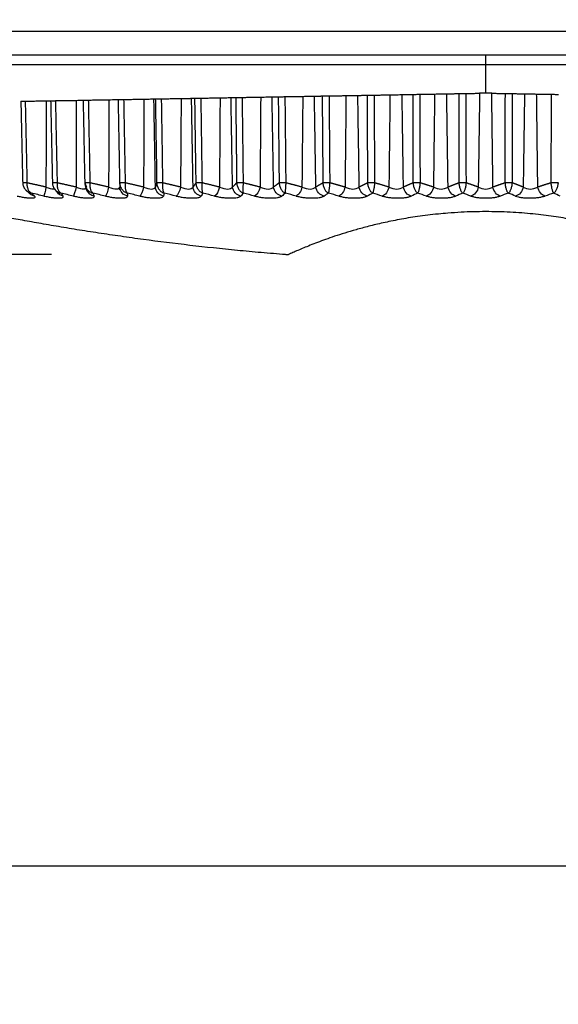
# Model space of a CAD drawing. Header units: millimetres. Extents: x 4 to 205, y 5 to 292.
# Tile 61 of 108: x 93.43 to 99.12, y 160.67 to 171.06. Entities that reach past the tile are written whole.
import ezdxf

# ---------------------------------------------------------------- set-up
doc = ezdxf.new("R2010")
doc.units = ezdxf.units.MM
doc.layers.add('1', color=7, linetype='CONTINUOUS')
doc.styles.add('DEFAULT', font='simplex.shx')
doc.dimstyles.get("Standard").update_dxf_attribs({"dimtxt": 0.18, "dimasz": 0.18, "dimexe": 0.18, "dimexo": 0.0625, "dimgap": 0.09, "dimtad": 0, "dimtih": 1, "dimtoh": 1, "dimdec": 4, "dimzin": 0, "dimdsep": 46, "dimtxsty": 'Standard', "dimcen": 0.09, "dimadec": 0, "dimazin": 0, "dimtfac": 1, "dimtdec": 4, "dimtofl": 0, "dimtmove": 0, "dimatfit": 3, "dimfxl": 1, "dimtolj": 1, "dimtzin": 0, "dimarcsym": 0})

# ---------------------------------------------------------------- blocks, each defined once
blk = doc.blocks.new('DimnDraft3D7')
at = {"layer": '1', "color": 27, "linetype": 'CONTINUOUS'}
blk.add_line((83.444832, 160.673812), (83.444832, 178.08682), dxfattribs=at)
at = {"layer": '1', "color": 152, "linetype": 'CONTINUOUS'}
for p, q in [((109.599776, 170.58682), (81.444832, 170.58682)), ((93.768573, 168.583093), (81.444832, 168.583093))]:
    blk.add_line(p, q, dxfattribs=at)
at = {"layer": '1', "color": 27, "linetype": 'CONTINUOUS'}
for points in [[(83.444832, 170.58682), (82.915851, 173.586818), (83.973813, 173.586822), (83.444832, 170.58682)], [(83.444832, 168.583093), (83.973813, 165.583095), (82.915851, 165.583091), (83.444832, 168.583093)]]:
    blk.add_solid(points, dxfattribs=at)
at = {"layer": '1', "color": 87, "linetype": 'CONTINUOUS', "insert": (82.944832, 161.348812), "char_height": 3, "attachment_point": 7, "rotation": 90, "line_spacing_factor": 1.204819, "style": 'DEFAULT'}
blk.add_mtext('\\W01.000;4 ', dxfattribs=at)
blk = doc.blocks.new('DimnDraft3D1010')
at = {"layer": '1', "color": 152, "linetype": 'CONTINUOUS'}
blk.add_line((107.899776, 170.58682), (71.422287, 170.58682), dxfattribs=at)

msp = doc.modelspace()

# ---------------------------------------------------------------- linework, layer by layer
at = {"layer": '1', "color": 27, "linetype": 'CONTINUOUS'}
for p, q in [((110.325, 170.937), (92.3, 170.937)), ((110.325, 170.687), (92.3, 170.687))]:
    msp.add_line(p, q, dxfattribs=at)
at = {"layer": '1', "color": 251, "linetype": 'CONTINUOUS'}
msp.add_line((82.418, 162.136), (144.307, 162.136), dxfattribs=at)
at = {"layer": '1', "color": 27, "linetype": 'CONTINUOUS'}
for points, degree in [([(98.35, 170.287), (98.35, 170.42), (98.35, 170.553), (98.35, 170.687)], 3), ([(96.701, 170.258), (96.876, 170.261)], 1), ([(96.876, 170.261), (96.866, 169.296)], 1), ([(97.001, 170.263), (97.098, 170.265)], 1), ([(97.016, 169.296), (97.001, 170.263)], 1), ([(97.098, 170.265), (97.099, 170.097)], 1), ([(97.176, 170.266), (97.34, 170.269)], 1), ([(97.181, 169.34), (97.176, 170.266)], 1), ([(97.34, 170.269), (97.329, 169.296)], 1), ([(97.468, 170.271), (97.58, 170.273)], 1), ([(97.482, 169.296), (97.468, 170.271)], 1), ([(97.58, 170.273), (97.58, 170.216)], 1), ([(97.658, 170.275), (97.811, 170.277)], 1), ([(97.661, 169.34), (97.658, 170.275)], 1), ([(97.811, 170.277), (97.799, 169.296)], 1), ([(97.939, 170.28), (98.066, 170.282)], 1), ([(97.953, 169.296), (97.939, 170.28)], 1), ([(98.066, 170.282), (98.067, 169.34)], 1), ([(98.145, 170.283), (98.286, 170.286)], 1), ([(98.146, 169.34), (98.145, 170.283)], 1), ([(98.286, 170.286), (98.272, 169.296)], 1), ([(98.35, 170.287), (98.349, 170.287), (98.348, 170.287), (98.347, 170.287), (98.346, 170.287), (98.345, 170.287), (98.343, 170.287), (98.342, 170.287), (98.341, 170.287), (98.34, 170.287), (98.339, 170.287), (98.338, 170.287), (98.337, 170.287), (98.336, 170.287), (98.334, 170.287), (98.333, 170.287), (98.332, 170.287), (98.331, 170.286), (98.33, 170.286), (98.329, 170.286), (98.328, 170.286), (98.327, 170.286), (98.326, 170.286), (98.324, 170.286), (98.323, 170.286), (98.322, 170.286), (98.321, 170.286), (98.32, 170.286), (98.319, 170.286), (98.318, 170.286), (98.317, 170.286), (98.316, 170.286), (98.315, 170.286), (98.314, 170.286), (98.313, 170.286), (98.312, 170.286), (98.311, 170.286), (98.31, 170.286), (98.309, 170.286), (98.308, 170.286), (98.307, 170.286), (98.306, 170.286), (98.305, 170.286), (98.304, 170.286), (98.303, 170.286), (98.302, 170.286), (98.301, 170.286), (98.3, 170.286), (98.299, 170.286), (98.298, 170.286), (98.297, 170.286), (98.297, 170.286), (98.296, 170.286), (98.295, 170.286), (98.294, 170.286), (98.293, 170.286), (98.292, 170.286), (98.291, 170.286), (98.291, 170.286), (98.29, 170.286), (98.289, 170.286), (98.288, 170.286), (98.287, 170.286), (98.287, 170.286), (98.286, 170.286), (98.286, 170.286)], 2), ([(98.414, 170.286), (98.414, 170.286), (98.413, 170.286), (98.412, 170.286), (98.411, 170.286), (98.411, 170.286), (98.41, 170.286), (98.409, 170.286), (98.408, 170.286), (98.407, 170.286), (98.406, 170.286), (98.406, 170.286), (98.405, 170.286), (98.404, 170.286), (98.403, 170.286), (98.402, 170.286), (98.401, 170.286), (98.4, 170.286), (98.399, 170.286), (98.398, 170.286), (98.398, 170.286), (98.397, 170.286), (98.396, 170.286), (98.395, 170.286), (98.394, 170.286), (98.393, 170.286), (98.392, 170.286), (98.391, 170.286), (98.39, 170.286), (98.389, 170.286), (98.388, 170.286), (98.387, 170.286), (98.386, 170.286), (98.385, 170.286), (98.384, 170.286), (98.383, 170.286), (98.381, 170.286), (98.38, 170.286), (98.379, 170.286), (98.378, 170.286), (98.377, 170.286), (98.376, 170.286), (98.375, 170.286), (98.374, 170.286), (98.373, 170.286), (98.372, 170.286), (98.371, 170.286), (98.37, 170.286), (98.368, 170.286), (98.367, 170.287), (98.366, 170.287), (98.365, 170.287), (98.364, 170.287), (98.363, 170.287), (98.362, 170.287), (98.361, 170.287), (98.359, 170.287), (98.358, 170.287), (98.357, 170.287), (98.356, 170.287), (98.355, 170.287), (98.354, 170.287), (98.353, 170.287), (98.351, 170.287), (98.35, 170.287), (98.35, 170.287)], 2), ([(98.414, 170.286), (98.554, 170.283)], 1), ([(98.427, 169.296), (98.414, 170.286)], 1), ([(98.554, 170.283), (98.553, 169.34)], 1), ([(98.632, 169.34), (98.633, 170.282)], 1), ([(98.633, 170.282), (98.76, 170.28)], 1), ([(98.76, 170.28), (98.746, 169.296)], 1), ([(98.888, 170.277), (99.041, 170.275)], 1), ([(98.9, 169.296), (98.888, 170.277)], 1), ([(99.041, 170.275), (99.038, 169.34)], 1), ([(93.445, 170.201), (93.464, 169.34)], 1), ([(93.494, 170.202), (93.711, 170.206)], 1), ([(93.513, 169.34), (93.494, 170.202)], 1), ([(93.711, 170.206), (93.71, 169.296)], 1), ([(93.759, 170.207), (93.778, 169.34)], 1), ([(93.813, 170.208), (94.029, 170.211)], 1), ([(93.831, 169.34), (93.813, 170.208)], 1), ([(94.029, 170.211), (94.028, 169.296)], 1), ([(94.102, 170.213), (94.119, 169.34)], 1), ([(94.16, 170.214), (94.374, 170.217)], 1), ([(94.177, 169.34), (94.16, 170.214)], 1), ([(94.374, 170.217), (94.371, 169.296)], 1), ([(94.471, 170.219), (94.487, 169.34)], 1), ([(94.533, 170.22), (94.744, 170.224)], 1), ([(94.549, 169.34), (94.533, 170.22)], 1), ([(94.744, 170.224), (94.74, 169.296)], 1), ([(94.865, 169.296), (94.849, 170.226)], 1), ([(94.849, 170.226), (94.864, 170.226)], 1), ([(94.864, 170.226), (94.877, 169.432)], 1), ([(94.93, 170.227), (95.136, 170.231)], 1), ([(94.944, 169.34), (94.93, 170.227)], 1), ([(95.136, 170.231), (95.13, 169.296)], 1), ([(95.262, 169.296), (95.246, 170.233)], 1), ([(95.246, 170.233), (95.278, 170.233)], 1), ([(95.278, 170.233), (95.287, 169.584)], 1), ([(95.347, 170.234), (95.547, 170.238)], 1), ([(95.36, 169.34), (95.347, 170.234)], 1), ([(95.547, 170.238), (95.541, 169.296)], 1), ([(95.663, 170.24), (95.712, 170.241)], 1), ([(95.679, 169.296), (95.663, 170.24)], 1), ([(95.712, 170.241), (95.718, 169.723)], 1), ([(95.783, 170.242), (95.976, 170.245)], 1), ([(95.794, 169.34), (95.783, 170.242)], 1), ([(95.976, 170.245), (95.969, 169.296)], 1), ([(96.096, 170.247), (96.161, 170.249)], 1), ([(96.112, 169.296), (96.096, 170.247)], 1), ([(96.161, 170.249), (96.165, 169.854)], 1), ([(96.235, 170.25), (96.42, 170.253)], 1), ([(96.244, 169.34), (96.235, 170.25)], 1), ([(96.42, 170.253), (96.411, 169.296)], 1), ([(96.543, 170.255), (96.624, 170.257)], 1), ([(96.558, 169.296), (96.543, 170.255)], 1), ([(96.624, 170.257), (96.627, 169.978)], 1), ([(96.708, 169.34), (96.701, 170.258)], 1), ([(97.58, 170.216), (97.583, 169.34)], 1), ([(97.099, 170.097), (97.103, 169.34)], 1), ([(96.627, 169.978), (96.632, 169.34)], 1), ([(96.165, 169.854), (96.17, 169.34)], 1), ([(95.718, 169.723), (95.722, 169.34)], 1), ([(95.287, 169.584), (95.291, 169.34)], 1), ([(94.877, 169.432), (94.878, 169.34)], 1), ([(93.513, 169.34), (93.483, 169.339), (93.457, 169.339), (93.464, 169.34)], 3), ([(93.71, 169.296), (93.612, 169.318), (93.513, 169.34)], 2), ([(93.831, 169.34), (93.801, 169.339), (93.773, 169.339), (93.778, 169.34)], 3), ([(94.028, 169.296), (93.929, 169.318), (93.831, 169.34)], 2), ([(94.177, 169.34), (94.147, 169.339), (94.116, 169.339), (94.119, 169.34)], 3), ([(94.119, 169.34), (94.128, 169.318), (94.137, 169.296)], 2), ([(94.371, 169.296), (94.274, 169.318), (94.177, 169.34)], 2), ([(94.549, 169.34), (94.519, 169.339), (94.486, 169.339), (94.487, 169.34)], 3), ([(94.487, 169.34), (94.488, 169.318), (94.489, 169.296)], 2), ([(94.74, 169.296), (94.644, 169.318), (94.549, 169.34)], 2), ([(94.878, 169.34), (94.872, 169.318), (94.865, 169.296)], 2), ([(94.944, 169.34), (94.915, 169.339), (94.88, 169.339), (94.878, 169.34)], 3), ([(95.13, 169.296), (95.037, 169.318), (94.944, 169.34)], 2), ([(95.291, 169.34), (95.277, 169.318), (95.262, 169.296)], 2), ([(95.36, 169.34), (95.332, 169.339), (95.295, 169.339), (95.291, 169.34)], 3), ([(95.541, 169.296), (95.45, 169.318), (95.36, 169.34)], 2), ([(95.722, 169.34), (95.701, 169.318), (95.679, 169.296)], 2), ([(95.794, 169.34), (95.767, 169.339), (95.729, 169.339), (95.722, 169.34)], 3), ([(95.969, 169.296), (95.881, 169.318), (95.794, 169.34)], 2), ([(96.17, 169.34), (96.141, 169.318), (96.112, 169.296)], 2), ([(96.244, 169.34), (96.219, 169.339), (96.179, 169.339), (96.17, 169.34)], 3), ([(96.411, 169.296), (96.328, 169.318), (96.244, 169.34)], 2), ([(96.632, 169.34), (96.595, 169.318), (96.558, 169.296)], 2), ([(96.708, 169.34), (96.683, 169.339), (96.643, 169.339), (96.632, 169.34)], 3), ([(96.866, 169.296), (96.786, 169.318), (96.708, 169.34)], 2), ([(97.103, 169.34), (97.06, 169.318), (97.016, 169.296)], 2), ([(97.181, 169.34), (97.158, 169.339), (97.117, 169.339), (97.103, 169.34)], 3), ([(97.329, 169.296), (97.255, 169.318), (97.181, 169.34)], 2), ([(97.583, 169.34), (97.533, 169.318), (97.482, 169.296)], 2), ([(97.661, 169.34), (97.64, 169.339), (97.599, 169.339), (97.583, 169.34)], 3), ([(97.799, 169.296), (97.73, 169.318), (97.661, 169.34)], 2), ([(98.067, 169.34), (98.01, 169.318), (97.953, 169.296)], 2), ([(98.146, 169.34), (98.127, 169.339), (98.085, 169.339), (98.067, 169.34)], 3), ([(98.272, 169.296), (98.209, 169.318), (98.146, 169.34)], 2), ([(98.553, 169.34), (98.49, 169.318), (98.427, 169.296)], 2), ([(98.632, 169.34), (98.615, 169.339), (98.573, 169.339), (98.553, 169.34)], 3), ([(98.746, 169.296), (98.689, 169.318), (98.632, 169.34)], 2), ([(99.038, 169.34), (98.969, 169.318), (98.9, 169.296)], 2), ([(99.117, 169.34), (99.101, 169.339), (99.059, 169.339), (99.038, 169.34)], 3), ([(93.501, 169.261), (93.544, 169.223)], 1), ([(93.589, 169.201), (93.572, 169.204), (93.557, 169.212), (93.544, 169.223)], 3), ([(93.556, 169.231), (93.567, 169.221), (93.578, 169.211), (93.589, 169.201)], 3), ([(93.689, 169.201), (93.645, 169.211), (93.6, 169.221), (93.556, 169.231)], 3), ([(93.71, 169.296), (93.701, 169.251), (93.691, 169.209), (93.689, 169.201)], 3), ([(93.796, 169.282), (93.831, 169.236)], 1), ([(93.89, 169.201), (93.866, 169.205), (93.846, 169.219), (93.831, 169.237)], 3), ([(94, 169.201), (93.955, 169.211), (93.911, 169.221), (93.867, 169.231)], 3), ([(93.867, 169.231), (93.875, 169.221), (93.882, 169.211), (93.89, 169.201)], 3), ([(94.028, 169.296), (94.018, 169.251), (94.005, 169.209), (94, 169.201)], 3), ([(94.126, 169.305), (94.144, 169.259)], 1), ([(94.15, 169.247), (94.13, 169.281)], 1), ([(94.218, 169.201), (94.186, 169.207), (94.158, 169.23), (94.145, 169.259)], 3), ([(94.206, 169.231), (94.21, 169.221), (94.214, 169.211), (94.218, 169.201)], 3), ([(94.337, 169.201), (94.294, 169.211), (94.25, 169.221), (94.206, 169.231)], 3), ([(94.371, 169.296), (94.362, 169.251), (94.346, 169.209), (94.337, 169.201)], 3), ([(94.469, 169.278), (94.478, 169.282), (94.484, 169.289), (94.489, 169.296)], 3), ([(94.496, 169.262), (94.48, 169.282)], 1), ([(94.572, 169.201), (94.527, 169.209), (94.49, 169.251), (94.489, 169.296)], 3), ([(94.571, 169.231), (94.571, 169.221), (94.572, 169.211), (94.572, 169.201)], 3), ([(94.699, 169.201), (94.657, 169.211), (94.614, 169.221), (94.571, 169.231)], 3), ([(94.74, 169.296), (94.73, 169.251), (94.712, 169.209), (94.699, 169.201)], 3), ([(94.95, 169.201), (94.904, 169.209), (94.867, 169.251), (94.865, 169.296)], 3), ([(94.958, 169.231), (94.956, 169.221), (94.953, 169.211), (94.95, 169.201)], 3), ([(95.084, 169.201), (95.042, 169.211), (95, 169.221), (94.958, 169.231)], 3), ([(95.13, 169.296), (95.121, 169.251), (95.1, 169.209), (95.084, 169.201)], 3), ([(95.348, 169.201), (95.303, 169.209), (95.265, 169.251), (95.262, 169.296)], 3), ([(95.367, 169.231), (95.361, 169.221), (95.354, 169.211), (95.348, 169.201)], 3), ([(95.489, 169.201), (95.448, 169.211), (95.408, 169.221), (95.367, 169.231)], 3), ([(95.541, 169.296), (95.532, 169.251), (95.509, 169.209), (95.489, 169.201)], 3), ([(95.765, 169.201), (95.72, 169.209), (95.682, 169.251), (95.679, 169.296)], 3), ([(95.794, 169.231), (95.784, 169.221), (95.775, 169.211), (95.765, 169.201)], 3), ([(95.912, 169.201), (95.873, 169.211), (95.833, 169.221), (95.794, 169.231)], 3), ([(95.969, 169.296), (95.96, 169.251), (95.934, 169.209), (95.912, 169.201)], 3), ([(96.198, 169.201), (96.154, 169.209), (96.115, 169.251), (96.112, 169.296)], 3), ([(96.237, 169.231), (96.224, 169.221), (96.211, 169.211), (96.198, 169.201)], 3), ([(96.349, 169.201), (96.312, 169.211), (96.274, 169.221), (96.237, 169.231)], 3), ([(96.411, 169.296), (96.403, 169.251), (96.375, 169.209), (96.349, 169.201)], 3), ([(96.644, 169.201), (96.601, 169.209), (96.563, 169.251), (96.558, 169.296)], 3), ([(96.693, 169.231), (96.676, 169.221), (96.66, 169.211), (96.644, 169.201)], 3), ([(96.799, 169.201), (96.764, 169.211), (96.728, 169.221), (96.693, 169.231)], 3), ([(96.866, 169.296), (96.857, 169.251), (96.828, 169.209), (96.799, 169.201)], 3), ([(97.1, 169.201), (97.058, 169.209), (97.021, 169.251), (97.016, 169.296)], 3), ([(97.159, 169.231), (97.139, 169.221), (97.12, 169.211), (97.1, 169.201)], 3), ([(97.259, 169.201), (97.226, 169.211), (97.192, 169.221), (97.159, 169.231)], 3), ([(97.329, 169.296), (97.321, 169.251), (97.29, 169.209), (97.259, 169.201)], 3), ([(97.564, 169.201), (97.524, 169.209), (97.488, 169.251), (97.482, 169.296)], 3), ([(97.632, 169.231), (97.61, 169.221), (97.587, 169.211), (97.564, 169.201)], 3), ([(97.725, 169.201), (97.694, 169.211), (97.663, 169.221), (97.632, 169.231)], 3), ([(97.799, 169.296), (97.792, 169.251), (97.759, 169.209), (97.725, 169.201)], 3), ([(98.033, 169.201), (97.995, 169.209), (97.96, 169.251), (97.953, 169.296)], 3), ([(98.11, 169.231), (98.085, 169.221), (98.059, 169.211), (98.033, 169.201)], 3), ([(98.195, 169.201), (98.167, 169.211), (98.138, 169.221), (98.11, 169.231)], 3), ([(98.272, 169.296), (98.265, 169.251), (98.231, 169.209), (98.195, 169.201)], 3), ([(98.504, 169.201), (98.468, 169.209), (98.434, 169.251), (98.427, 169.296)], 3), ([(98.589, 169.231), (98.561, 169.221), (98.533, 169.211), (98.504, 169.201)], 3), ([(98.666, 169.201), (98.641, 169.211), (98.615, 169.221), (98.589, 169.231)], 3), ([(98.746, 169.296), (98.74, 169.251), (98.704, 169.209), (98.666, 169.201)], 3), ([(98.975, 169.201), (98.941, 169.209), (98.908, 169.251), (98.9, 169.296)], 3), ([(99.067, 169.231), (99.036, 169.221), (99.005, 169.211), (98.975, 169.201)], 3), ([(99.135, 169.201), (99.113, 169.211), (99.09, 169.221), (99.067, 169.231)], 3)]:
    msp.add_open_spline(points, degree=degree, dxfattribs=at)
at = {"layer": '1', "color": 27, "linetype": 'CONTINUOUS', "extrusion": (-3.30817e-11, 1.89532e-09, -1)}
msp.add_open_spline([(96.876, 170.261), (96.886, 170.261), (96.908, 170.262), (96.946, 170.262), (96.98, 170.263), (96.994, 170.263), (97.001, 170.263)], degree=3, knots=[0, 0, 0, 0, 0.25, 0.5, 0.750001, 1, 1, 1, 1], dxfattribs=at)
at = {"layer": '1', "color": 27, "linetype": 'CONTINUOUS', "extrusion": (-6.3248e-11, 3.6234e-09, -1)}
msp.add_open_spline([(97.098, 170.265), (97.103, 170.265), (97.111, 170.265), (97.14, 170.266), (97.162, 170.266), (97.176, 170.266)], degree=3, knots=[0, 0, 0, 0, 0.253286, 0.506567, 1, 1, 1, 1], dxfattribs=at)
at = {"layer": '1', "color": 27, "linetype": 'CONTINUOUS', "extrusion": (8.04328e-12, -4.60734e-10, -1)}
msp.add_open_spline([(97.34, 170.269), (97.351, 170.269), (97.371, 170.27), (97.409, 170.27), (97.445, 170.271), (97.46, 170.271), (97.468, 170.271)], degree=3, knots=[0, 0, 0, 0, 0.25, 0.5, 0.75, 1, 1, 1, 1], dxfattribs=at)
at = {"layer": '1', "color": 27, "linetype": 'CONTINUOUS', "extrusion": (-7.05756e-10, 4.04327e-08, 1)}
msp.add_open_spline([(97.58, 170.273), (97.585, 170.273), (97.594, 170.274), (97.624, 170.274), (97.645, 170.275), (97.658, 170.275)], degree=3, knots=[0, 0, 0, 0, 0.253282, 0.506562, 1, 1, 1, 1], dxfattribs=at)
at = {"layer": '1', "color": 27, "linetype": 'CONTINUOUS', "extrusion": (5.05486e-12, -2.89629e-10, -1)}
msp.add_open_spline([(97.811, 170.277), (97.821, 170.278), (97.84, 170.278), (97.878, 170.279), (97.914, 170.279), (97.931, 170.28), (97.939, 170.28)], degree=3, knots=[0, 0, 0, 0, 0.25, 0.5, 0.75, 1, 1, 1, 1], dxfattribs=at)
at = {"layer": '1', "color": 27, "linetype": 'CONTINUOUS', "extrusion": (-6.56414e-10, 3.76059e-08, 1)}
msp.add_open_spline([(98.066, 170.282), (98.071, 170.282), (98.082, 170.282), (98.113, 170.283), (98.132, 170.283), (98.145, 170.283)], degree=3, knots=[0, 0, 0, 0, 0.253282, 0.506563, 1, 1, 1, 1], dxfattribs=at)
at = {"layer": '1', "color": 27, "linetype": 'CONTINUOUS', "extrusion": (-6.5674e-10, -3.76246e-08, 1)}
msp.add_open_spline([(98.554, 170.283), (98.567, 170.283), (98.587, 170.283), (98.618, 170.282), (98.628, 170.282), (98.633, 170.282)], degree=3, knots=[0, 0, 0, 0, 0.493437, 0.746718, 1, 1, 1, 1], dxfattribs=at)
at = {"layer": '1', "color": 27, "linetype": 'CONTINUOUS', "extrusion": (5.05397e-12, 2.89576e-10, -1)}
msp.add_open_spline([(98.76, 170.28), (98.768, 170.28), (98.785, 170.279), (98.822, 170.279), (98.859, 170.278), (98.879, 170.278), (98.888, 170.277)], degree=3, knots=[0, 0, 0, 0, 0.25, 0.5, 0.75, 1, 1, 1, 1], dxfattribs=at)
at = {"layer": '1', "color": 27, "linetype": 'CONTINUOUS'}
for points, knots in [([(99.041, 170.275), (99.055, 170.275), (99.075, 170.274), (99.105, 170.274), (99.115, 170.273), (99.12, 170.273)], [0, 0, 0, 0, 0.493438, 0.746718, 1, 1, 1, 1]), ([(93.445, 170.201), (93.444, 170.201), (93.441, 170.201), (93.455, 170.201), (93.481, 170.202), (93.494, 170.202)], [0, 0, 0, 0, 0.136779, 0.568517, 1, 1, 1, 1]), ([(93.711, 170.206), (93.723, 170.206), (93.74, 170.206), (93.756, 170.207), (93.76, 170.207)], [0, 0, 0, 0, 0.702342, 1, 1, 1, 1]), ([(93.759, 170.207), (93.759, 170.207), (93.757, 170.207), (93.771, 170.207), (93.799, 170.207), (93.813, 170.208)], [0, 0, 0, 0, 0.093253, 0.546803, 1, 1, 1, 1]), ([(94.029, 170.211), (94.041, 170.212), (94.066, 170.212), (94.11, 170.213), (94.117, 170.213), (94.121, 170.213)], [0, 0, 0, 0, 0.252999, 0.505998, 1, 1, 1, 1]), ([(94.374, 170.217), (94.386, 170.218), (94.411, 170.218), (94.457, 170.219), (94.467, 170.219), (94.473, 170.219)], [0, 0, 0, 0, 0.252999, 0.505998, 1, 1, 1, 1]), ([(94.744, 170.224), (94.756, 170.224), (94.781, 170.225), (94.828, 170.225), (94.841, 170.226), (94.849, 170.226)], [0, 0, 0, 0, 0.252999, 0.505998, 1, 1, 1, 1]), ([(95.136, 170.231), (95.148, 170.231), (95.172, 170.231), (95.221, 170.232), (95.236, 170.232), (95.246, 170.233)], [0, 0, 0, 0, 0.252999, 0.505998, 1, 1, 1, 1]), ([(95.547, 170.238), (95.559, 170.238), (95.583, 170.239), (95.633, 170.239), (95.651, 170.24), (95.663, 170.24)], [0, 0, 0, 0, 0.252999, 0.505997, 1, 1, 1, 1]), ([(95.712, 170.241), (95.714, 170.241), (95.72, 170.241), (95.745, 170.241), (95.768, 170.242), (95.783, 170.242)], [0, 0, 0, 0, 0.25328, 0.506559, 1, 1, 1, 1]), ([(96.161, 170.249), (96.165, 170.249), (96.171, 170.249), (96.198, 170.249), (96.221, 170.25), (96.235, 170.25)], [0, 0, 0, 0, 0.25328, 0.50656, 1, 1, 1, 1]), ([(96.624, 170.257), (96.628, 170.257), (96.636, 170.257), (96.664, 170.257), (96.686, 170.258), (96.701, 170.258)], [0, 0, 0, 0, 0.253281, 0.50656, 1, 1, 1, 1]), ([(93.464, 169.34), (93.466, 169.327), (93.468, 169.307), (93.481, 169.285), (93.492, 169.269), (93.506, 169.256), (93.522, 169.245), (93.538, 169.236), (93.55, 169.233), (93.556, 169.231)], [0, 0, 0, 0, 0.248727, 0.373874, 0.499055, 0.624261, 0.749488, 0.874736, 1, 1, 1, 1]), ([(93.556, 169.231), (93.553, 169.233), (93.546, 169.236), (93.538, 169.245), (93.53, 169.256), (93.523, 169.269), (93.518, 169.285), (93.512, 169.307), (93.513, 169.327), (93.513, 169.34)], [0, 0, 0, 0, 0.125264, 0.250511, 0.375738, 0.500945, 0.626125, 0.751273, 1, 1, 1, 1]), ([(93.778, 169.34), (93.779, 169.327), (93.782, 169.307), (93.794, 169.285), (93.805, 169.269), (93.819, 169.256), (93.834, 169.245), (93.85, 169.236), (93.862, 169.233), (93.867, 169.231)], [0, 0, 0, 0, 0.248727, 0.373874, 0.499055, 0.624261, 0.749488, 0.874736, 1, 1, 1, 1]), ([(93.867, 169.231), (93.865, 169.233), (93.859, 169.236), (93.851, 169.245), (93.844, 169.256), (93.839, 169.269), (93.834, 169.285), (93.83, 169.307), (93.831, 169.327), (93.831, 169.34)], [0, 0, 0, 0, 0.125264, 0.250511, 0.375738, 0.500945, 0.626125, 0.751273, 1, 1, 1, 1]), ([(94.119, 169.34), (94.121, 169.327), (94.123, 169.307), (94.135, 169.285), (94.146, 169.269), (94.159, 169.256), (94.174, 169.245), (94.19, 169.236), (94.201, 169.233), (94.206, 169.231)], [0, 0, 0, 0, 0.248727, 0.373874, 0.499055, 0.624261, 0.749488, 0.874736, 1, 1, 1, 1]), ([(94.206, 169.231), (94.204, 169.233), (94.199, 169.236), (94.193, 169.245), (94.187, 169.256), (94.182, 169.269), (94.179, 169.285), (94.176, 169.307), (94.177, 169.327), (94.177, 169.34)], [0, 0, 0, 0, 0.125264, 0.250511, 0.375738, 0.500945, 0.626125, 0.751273, 1, 1, 1, 1]), ([(94.487, 169.34), (94.488, 169.327), (94.491, 169.307), (94.502, 169.285), (94.513, 169.269), (94.526, 169.256), (94.54, 169.245), (94.555, 169.236), (94.565, 169.233), (94.571, 169.231)], [0, 0, 0, 0, 0.248727, 0.373874, 0.499055, 0.624261, 0.749488, 0.874736, 1, 1, 1, 1]), ([(94.571, 169.231), (94.569, 169.233), (94.565, 169.236), (94.56, 169.245), (94.555, 169.256), (94.552, 169.269), (94.549, 169.285), (94.547, 169.307), (94.548, 169.327), (94.549, 169.34)], [0, 0, 0, 0, 0.125264, 0.250511, 0.375738, 0.500945, 0.626125, 0.751273, 1, 1, 1, 1]), ([(94.878, 169.34), (94.88, 169.327), (94.882, 169.307), (94.893, 169.285), (94.904, 169.269), (94.916, 169.256), (94.929, 169.245), (94.943, 169.236), (94.953, 169.233), (94.958, 169.231)], [0, 0, 0, 0, 0.248727, 0.373874, 0.499055, 0.624261, 0.749488, 0.874736, 1, 1, 1, 1]), ([(94.958, 169.231), (94.957, 169.233), (94.954, 169.236), (94.95, 169.245), (94.947, 169.256), (94.945, 169.269), (94.943, 169.285), (94.942, 169.307), (94.943, 169.327), (94.944, 169.34)], [0, 0, 0, 0, 0.125264, 0.250511, 0.375738, 0.500945, 0.626125, 0.751273, 1, 1, 1, 1]), ([(95.291, 169.34), (95.292, 169.327), (95.295, 169.307), (95.306, 169.285), (95.316, 169.269), (95.327, 169.256), (95.34, 169.245), (95.353, 169.236), (95.362, 169.233), (95.367, 169.231)], [0, 0, 0, 0, 0.248727, 0.373874, 0.499055, 0.624261, 0.749488, 0.874736, 1, 1, 1, 1]), ([(95.367, 169.231), (95.366, 169.233), (95.364, 169.236), (95.362, 169.245), (95.36, 169.256), (95.358, 169.269), (95.358, 169.285), (95.357, 169.307), (95.359, 169.327), (95.36, 169.34)], [0, 0, 0, 0, 0.125264, 0.250511, 0.375738, 0.500945, 0.626125, 0.751273, 1, 1, 1, 1]), ([(95.722, 169.34), (95.724, 169.327), (95.727, 169.307), (95.737, 169.285), (95.746, 169.269), (95.757, 169.256), (95.769, 169.245), (95.781, 169.236), (95.79, 169.233), (95.794, 169.231)], [0, 0, 0, 0, 0.248727, 0.373874, 0.499055, 0.624261, 0.749488, 0.874736, 1, 1, 1, 1]), ([(95.794, 169.231), (95.794, 169.233), (95.793, 169.236), (95.792, 169.245), (95.791, 169.256), (95.791, 169.269), (95.791, 169.285), (95.792, 169.307), (95.793, 169.327), (95.794, 169.34)], [0, 0, 0, 0, 0.125264, 0.250511, 0.375738, 0.500945, 0.626125, 0.751273, 1, 1, 1, 1]), ([(96.17, 169.34), (96.172, 169.327), (96.174, 169.307), (96.184, 169.285), (96.193, 169.269), (96.202, 169.256), (96.213, 169.245), (96.225, 169.236), (96.233, 169.233), (96.237, 169.231)], [0, 0, 0, 0, 0.248727, 0.373874, 0.499055, 0.624261, 0.749488, 0.874736, 1, 1, 1, 1]), ([(96.237, 169.231), (96.237, 169.233), (96.237, 169.236), (96.237, 169.245), (96.238, 169.256), (96.239, 169.269), (96.24, 169.285), (96.242, 169.307), (96.243, 169.327), (96.244, 169.34)], [0, 0, 0, 0, 0.125264, 0.250511, 0.375738, 0.500945, 0.626125, 0.751273, 1, 1, 1, 1]), ([(96.632, 169.34), (96.633, 169.327), (96.636, 169.307), (96.645, 169.285), (96.652, 169.269), (96.661, 169.256), (96.671, 169.245), (96.682, 169.236), (96.689, 169.233), (96.693, 169.231)], [0, 0, 0, 0, 0.248727, 0.373874, 0.499055, 0.624261, 0.749488, 0.874736, 1, 1, 1, 1]), ([(96.693, 169.231), (96.693, 169.233), (96.694, 169.236), (96.696, 169.245), (96.698, 169.256), (96.7, 169.269), (96.702, 169.285), (96.705, 169.307), (96.706, 169.327), (96.708, 169.34)], [0, 0, 0, 0, 0.125264, 0.250511, 0.375738, 0.500945, 0.626125, 0.751273, 1, 1, 1, 1]), ([(97.103, 169.34), (97.105, 169.327), (97.107, 169.307), (97.116, 169.285), (97.123, 169.269), (97.131, 169.256), (97.14, 169.245), (97.149, 169.236), (97.156, 169.233), (97.159, 169.231)], [0, 0, 0, 0, 0.248727, 0.373874, 0.499055, 0.624261, 0.749488, 0.874736, 1, 1, 1, 1]), ([(97.159, 169.231), (97.16, 169.233), (97.162, 169.236), (97.165, 169.245), (97.168, 169.256), (97.171, 169.269), (97.174, 169.285), (97.178, 169.307), (97.18, 169.327), (97.181, 169.34)], [0, 0, 0, 0, 0.125264, 0.250511, 0.375738, 0.500945, 0.626125, 0.751273, 1, 1, 1, 1]), ([(97.583, 169.34), (97.585, 169.327), (97.587, 169.307), (97.594, 169.285), (97.601, 169.269), (97.608, 169.256), (97.616, 169.245), (97.624, 169.236), (97.63, 169.233), (97.632, 169.231)], [0, 0, 0, 0, 0.248727, 0.373874, 0.499055, 0.624261, 0.749488, 0.874736, 1, 1, 1, 1]), ([(97.632, 169.231), (97.634, 169.233), (97.637, 169.236), (97.641, 169.245), (97.645, 169.256), (97.649, 169.269), (97.653, 169.285), (97.658, 169.307), (97.66, 169.327), (97.661, 169.34)], [0, 0, 0, 0, 0.125264, 0.250511, 0.375738, 0.500945, 0.626125, 0.751273, 1, 1, 1, 1]), ([(98.067, 169.34), (98.069, 169.327), (98.071, 169.307), (98.078, 169.285), (98.083, 169.269), (98.089, 169.256), (98.096, 169.245), (98.103, 169.236), (98.108, 169.233), (98.11, 169.231)], [0, 0, 0, 0, 0.248727, 0.373874, 0.499055, 0.624261, 0.749488, 0.874736, 1, 1, 1, 1]), ([(98.11, 169.231), (98.112, 169.233), (98.116, 169.236), (98.122, 169.245), (98.127, 169.256), (98.132, 169.269), (98.137, 169.285), (98.143, 169.307), (98.145, 169.327), (98.146, 169.34)], [0, 0, 0, 0, 0.125264, 0.250511, 0.375738, 0.500945, 0.626125, 0.751273, 1, 1, 1, 1]), ([(98.553, 169.34), (98.555, 169.327), (98.557, 169.307), (98.563, 169.285), (98.567, 169.269), (98.572, 169.256), (98.578, 169.245), (98.584, 169.236), (98.588, 169.233), (98.589, 169.231)], [0, 0, 0, 0, 0.248727, 0.373874, 0.499055, 0.624261, 0.749488, 0.874736, 1, 1, 1, 1]), ([(98.589, 169.231), (98.592, 169.233), (98.597, 169.236), (98.604, 169.245), (98.61, 169.256), (98.616, 169.269), (98.622, 169.285), (98.628, 169.307), (98.631, 169.327), (98.632, 169.34)], [0, 0, 0, 0, 0.125264, 0.250511, 0.375738, 0.500945, 0.626125, 0.751273, 1, 1, 1, 1]), ([(99.038, 169.34), (99.039, 169.327), (99.042, 169.307), (99.046, 169.285), (99.05, 169.269), (99.054, 169.256), (99.059, 169.245), (99.063, 169.236), (99.066, 169.233), (99.067, 169.231)], [0, 0, 0, 0, 0.248727, 0.373874, 0.499055, 0.624261, 0.749488, 0.874736, 1, 1, 1, 1]), ([(99.067, 169.231), (99.07, 169.233), (99.076, 169.236), (99.084, 169.245), (99.092, 169.256), (99.099, 169.269), (99.105, 169.285), (99.113, 169.307), (99.115, 169.327), (99.117, 169.34)], [0, 0, 0, 0, 0.125264, 0.250511, 0.375738, 0.500945, 0.626125, 0.751273, 1, 1, 1, 1]), ([(93.71, 169.296), (93.741, 169.286), (93.786, 169.271), (93.801, 169.278), (93.805, 169.282)], [0, 0, 0, 0, 0.674543, 1, 1, 1, 1]), ([(94.028, 169.296), (94.059, 169.286), (94.106, 169.27), (94.124, 169.279), (94.128, 169.283)], [0, 0, 0, 0, 0.653092, 1, 1, 1, 1]), ([(94.371, 169.296), (94.403, 169.286), (94.444, 169.273), (94.465, 169.277), (94.469, 169.278)], [0, 0, 0, 0, 0.766391, 1, 1, 1, 1]), ([(94.74, 169.296), (94.771, 169.286), (94.835, 169.265), (94.855, 169.286), (94.865, 169.296)], [0, 0, 0, 0, 0.499956, 1, 1, 1, 1]), ([(95.13, 169.296), (95.162, 169.286), (95.225, 169.265), (95.25, 169.286), (95.262, 169.296)], [0, 0, 0, 0, 0.499956, 1, 1, 1, 1]), ([(95.541, 169.296), (95.572, 169.286), (95.635, 169.265), (95.664, 169.286), (95.679, 169.296)], [0, 0, 0, 0, 0.499954, 1, 1, 1, 1]), ([(95.969, 169.296), (96, 169.286), (96.061, 169.265), (96.095, 169.286), (96.112, 169.296)], [0, 0, 0, 0, 0.499957, 1, 1, 1, 1]), ([(96.411, 169.296), (96.441, 169.286), (96.502, 169.265), (96.54, 169.286), (96.558, 169.296)], [0, 0, 0, 0, 0.499957, 1, 1, 1, 1]), ([(96.866, 169.296), (96.895, 169.286), (96.954, 169.265), (96.995, 169.286), (97.016, 169.296)], [0, 0, 0, 0, 0.499957, 1, 1, 1, 1]), ([(97.329, 169.296), (97.358, 169.286), (97.414, 169.265), (97.459, 169.286), (97.482, 169.296)], [0, 0, 0, 0, 0.499384, 1, 1, 1, 1]), ([(97.799, 169.296), (97.826, 169.286), (97.881, 169.265), (97.929, 169.286), (97.953, 169.296)], [0, 0, 0, 0, 0.499957, 1, 1, 1, 1]), ([(98.272, 169.296), (98.298, 169.286), (98.35, 169.265), (98.401, 169.286), (98.427, 169.296)], [0, 0, 0, 0, 0.499957, 1, 1, 1, 1]), ([(98.746, 169.296), (98.77, 169.286), (98.819, 169.265), (98.873, 169.286), (98.9, 169.296)], [0, 0, 0, 0, 0.499957, 1, 1, 1, 1]), ([(93.407, 169.201), (93.421, 169.198), (93.443, 169.194), (93.471, 169.189), (93.497, 169.185), (93.522, 169.183), (93.543, 169.181), (93.557, 169.181), (93.569, 169.181), (93.582, 169.183), (93.591, 169.185), (93.595, 169.189), (93.595, 169.193), (93.593, 169.197), (93.59, 169.2), (93.589, 169.201)], [0, 0, 0, 0, 0.124868, 0.187439, 0.249988, 0.374814, 0.437354, 0.499898, 0.562442, 0.624981, 0.749808, 0.812358, 0.874929, 0.937484, 1, 1, 1, 1]), ([(93.689, 169.201), (93.703, 169.198), (93.725, 169.194), (93.754, 169.189), (93.781, 169.185), (93.807, 169.183), (93.829, 169.181), (93.845, 169.181), (93.858, 169.181), (93.873, 169.183), (93.884, 169.185), (93.891, 169.189), (93.893, 169.193), (93.893, 169.197), (93.891, 169.2), (93.89, 169.201)], [0, 0, 0, 0, 0.124868, 0.187439, 0.249988, 0.374814, 0.437354, 0.499898, 0.562442, 0.624981, 0.749808, 0.812358, 0.874929, 0.937484, 1, 1, 1, 1]), ([(94, 169.201), (94.014, 169.198), (94.036, 169.194), (94.065, 169.189), (94.093, 169.185), (94.12, 169.183), (94.144, 169.181), (94.16, 169.181), (94.175, 169.181), (94.193, 169.183), (94.206, 169.185), (94.214, 169.189), (94.218, 169.193), (94.22, 169.197), (94.219, 169.2), (94.218, 169.201)], [0, 0, 0, 0, 0.124868, 0.187439, 0.249988, 0.374814, 0.437354, 0.499898, 0.562442, 0.624981, 0.749808, 0.812358, 0.874929, 0.937484, 1, 1, 1, 1]), ([(94.337, 169.201), (94.352, 169.198), (94.373, 169.194), (94.403, 169.189), (94.431, 169.185), (94.459, 169.183), (94.484, 169.181), (94.502, 169.181), (94.518, 169.181), (94.537, 169.183), (94.552, 169.185), (94.563, 169.189), (94.569, 169.193), (94.572, 169.197), (94.572, 169.2), (94.572, 169.201)], [0, 0, 0, 0, 0.12487, 0.187442, 0.249993, 0.37482, 0.43736, 0.499903, 0.562446, 0.624984, 0.749809, 0.812358, 0.874928, 0.937483, 1, 1, 1, 1]), ([(94.699, 169.201), (94.714, 169.198), (94.735, 169.194), (94.765, 169.189), (94.794, 169.185), (94.822, 169.183), (94.849, 169.181), (94.867, 169.181), (94.885, 169.181), (94.905, 169.183), (94.923, 169.185), (94.935, 169.189), (94.943, 169.193), (94.948, 169.197), (94.949, 169.2), (94.95, 169.201)], [0, 0, 0, 0, 0.124868, 0.187439, 0.249989, 0.374814, 0.437354, 0.499898, 0.562442, 0.624981, 0.749808, 0.812358, 0.874929, 0.937484, 1, 1, 1, 1]), ([(95.084, 169.201), (95.098, 169.198), (95.119, 169.194), (95.149, 169.189), (95.178, 169.185), (95.207, 169.183), (95.235, 169.181), (95.254, 169.181), (95.273, 169.181), (95.295, 169.183), (95.314, 169.185), (95.329, 169.189), (95.337, 169.193), (95.344, 169.197), (95.347, 169.2), (95.348, 169.201)], [0, 0, 0, 0, 0.124868, 0.187439, 0.249989, 0.374814, 0.437354, 0.499898, 0.562442, 0.624981, 0.749808, 0.812358, 0.874929, 0.937484, 1, 1, 1, 1]), ([(95.489, 169.201), (95.503, 169.198), (95.523, 169.194), (95.553, 169.189), (95.582, 169.185), (95.611, 169.183), (95.64, 169.181), (95.66, 169.181), (95.679, 169.181), (95.703, 169.183), (95.724, 169.185), (95.741, 169.189), (95.751, 169.193), (95.759, 169.197), (95.763, 169.2), (95.765, 169.201)], [0, 0, 0, 0, 0.124868, 0.187439, 0.249988, 0.374814, 0.437354, 0.499898, 0.562442, 0.624981, 0.749808, 0.812358, 0.874929, 0.937484, 1, 1, 1, 1]), ([(95.912, 169.201), (95.925, 169.198), (95.945, 169.194), (95.974, 169.189), (96.003, 169.185), (96.033, 169.183), (96.062, 169.181), (96.083, 169.181), (96.103, 169.181), (96.128, 169.183), (96.15, 169.185), (96.169, 169.189), (96.181, 169.193), (96.191, 169.197), (96.195, 169.2), (96.198, 169.201)], [0, 0, 0, 0, 0.124868, 0.187439, 0.249989, 0.374814, 0.437354, 0.499898, 0.562442, 0.624981, 0.749808, 0.812358, 0.874929, 0.937484, 1, 1, 1, 1]), ([(96.349, 169.201), (96.362, 169.198), (96.381, 169.194), (96.409, 169.189), (96.438, 169.185), (96.468, 169.183), (96.497, 169.181), (96.519, 169.181), (96.54, 169.181), (96.566, 169.183), (96.59, 169.185), (96.61, 169.189), (96.623, 169.193), (96.635, 169.197), (96.641, 169.2), (96.644, 169.201)], [0, 0, 0, 0, 0.124868, 0.187439, 0.249989, 0.374814, 0.437354, 0.499898, 0.562442, 0.624981, 0.749808, 0.812358, 0.874929, 0.937484, 1, 1, 1, 1]), ([(96.799, 169.201), (96.811, 169.198), (96.83, 169.194), (96.857, 169.189), (96.886, 169.185), (96.915, 169.183), (96.945, 169.181), (96.967, 169.181), (96.988, 169.181), (97.015, 169.183), (97.04, 169.185), (97.062, 169.189), (97.077, 169.193), (97.09, 169.197), (97.097, 169.2), (97.1, 169.201)], [0, 0, 0, 0, 0.124868, 0.187439, 0.249989, 0.374814, 0.437354, 0.499898, 0.562442, 0.624981, 0.749808, 0.812358, 0.874929, 0.937484, 1, 1, 1, 1]), ([(97.259, 169.201), (97.27, 169.198), (97.288, 169.194), (97.314, 169.189), (97.342, 169.185), (97.371, 169.183), (97.401, 169.181), (97.423, 169.181), (97.445, 169.181), (97.473, 169.183), (97.499, 169.185), (97.523, 169.189), (97.538, 169.193), (97.553, 169.197), (97.56, 169.2), (97.564, 169.201)], [0, 0, 0, 0, 0.124869, 0.187439, 0.249987, 0.374811, 0.43735, 0.499893, 0.562437, 0.624976, 0.749803, 0.812354, 0.874925, 0.937481, 1, 1, 1, 1]), ([(97.725, 169.201), (97.736, 169.198), (97.752, 169.194), (97.777, 169.189), (97.804, 169.185), (97.833, 169.183), (97.863, 169.181), (97.885, 169.181), (97.907, 169.181), (97.936, 169.183), (97.963, 169.185), (97.988, 169.189), (98.005, 169.193), (98.02, 169.197), (98.029, 169.2), (98.033, 169.201)], [0, 0, 0, 0, 0.124868, 0.187439, 0.249989, 0.374814, 0.437354, 0.499898, 0.562442, 0.624981, 0.749808, 0.812358, 0.874929, 0.937484, 1, 1, 1, 1]), ([(98.195, 169.201), (98.205, 169.198), (98.22, 169.194), (98.244, 169.189), (98.27, 169.185), (98.298, 169.183), (98.328, 169.181), (98.35, 169.181), (98.372, 169.181), (98.401, 169.183), (98.429, 169.185), (98.455, 169.189), (98.473, 169.193), (98.49, 169.197), (98.5, 169.2), (98.504, 169.201)], [0, 0, 0, 0, 0.124868, 0.187439, 0.249989, 0.374814, 0.437354, 0.499898, 0.562442, 0.624981, 0.749808, 0.812358, 0.874929, 0.937484, 1, 1, 1, 1]), ([(98.666, 169.201), (98.675, 169.198), (98.689, 169.194), (98.712, 169.189), (98.736, 169.185), (98.764, 169.183), (98.793, 169.181), (98.815, 169.181), (98.837, 169.181), (98.866, 169.183), (98.895, 169.185), (98.922, 169.189), (98.941, 169.193), (98.959, 169.197), (98.969, 169.2), (98.975, 169.201)], [0, 0, 0, 0, 0.124868, 0.187439, 0.249989, 0.374814, 0.437354, 0.499898, 0.562442, 0.624981, 0.749808, 0.812358, 0.874929, 0.937484, 1, 1, 1, 1]), ([(96.237, 168.583), (96.152, 168.59), (95.982, 168.604), (95.645, 168.635), (95.227, 168.68), (94.818, 168.731), (94.498, 168.776), (94.264, 168.811), (94.035, 168.846), (93.815, 168.883), (93.606, 168.919), (93.413, 168.954), (93.24, 168.986), (93.123, 169.009), (93.051, 169.023), (93.012, 169.031), (92.986, 169.036), (92.982, 169.036), (92.981, 169.037)], [0, 0, 0, 0, 0.06251, 0.125015, 0.25002, 0.375016, 0.437524, 0.500031, 0.562537, 0.625041, 0.68754, 0.750031, 0.812506, 0.874958, 0.906217, 0.937477, 0.968737, 1, 1, 1, 1]), ([(100.431, 168.583), (100.416, 168.59), (100.385, 168.604), (100.313, 168.635), (100.207, 168.68), (100.046, 168.742), (99.878, 168.799), (99.719, 168.846), (99.585, 168.882), (99.435, 168.919), (99.293, 168.948), (99.168, 168.97), (99.068, 168.985), (98.962, 169), (98.85, 169.012), (98.732, 169.023), (98.608, 169.031), (98.48, 169.036), (98.35, 169.037), (98.22, 169.036), (98.086, 169.03), (97.962, 169.022), (97.805, 169.008), (97.664, 168.99), (97.532, 168.97), (97.438, 168.953), (97.35, 168.936), (97.24, 168.913), (97.114, 168.882), (96.98, 168.846), (96.821, 168.799), (96.654, 168.742), (96.493, 168.68), (96.386, 168.635), (96.314, 168.604), (96.284, 168.59), (96.269, 168.583)], [0, 0, 0, 0, 0.031242, 0.062481, 0.124957, 0.187432, 0.249903, 0.281151, 0.312399, 0.343648, 0.3749, 0.390531, 0.406168, 0.421803, 0.437442, 0.453081, 0.468723, 0.484365, 0.500007, 0.515649, 0.531292, 0.549165, 0.562573, 0.593817, 0.609453, 0.625086, 0.640719, 0.656349, 0.6876, 0.718848, 0.750096, 0.812568, 0.875043, 0.937519, 0.968758, 1, 1, 1, 1]), ([(96.269, 168.583), (96.268, 168.583), (96.266, 168.582), (96.262, 168.582), (96.258, 168.582), (96.254, 168.582), (96.247, 168.582), (96.241, 168.583), (96.237, 168.583)], [0, 0, 0, 0, 0.250007, 0.374993, 0.500082, 0.625181, 0.750179, 1, 1, 1, 1])]:
    msp.add_open_spline(points, degree=3, knots=knots, dxfattribs=at)
at = {"layer": '1', "color": 27, "linetype": 'CONTINUOUS', "extrusion": (-6.04342e-10, 3.46224e-08, 1)}
msp.add_open_spline([(94.102, 170.213), (94.103, 170.213), (94.103, 170.213), (94.121, 170.213), (94.145, 170.213), (94.16, 170.214)], degree=3, knots=[0, 0, 0, 0, 0.253278, 0.506556, 1, 1, 1, 1], dxfattribs=at)
at = {"layer": '1', "color": 27, "linetype": 'CONTINUOUS', "extrusion": (-1.25679e-09, 7.20012e-08, 1)}
msp.add_open_spline([(94.471, 170.219), (94.472, 170.219), (94.474, 170.219), (94.494, 170.22), (94.518, 170.22), (94.533, 170.22)], degree=3, knots=[0, 0, 0, 0, 0.253279, 0.506556, 1, 1, 1, 1], dxfattribs=at)
at = {"layer": '1', "color": 27, "linetype": 'CONTINUOUS', "extrusion": (-1.59819e-09, 9.15602e-08, 1)}
msp.add_open_spline([(94.864, 170.226), (94.866, 170.226), (94.869, 170.226), (94.891, 170.226), (94.914, 170.227), (94.93, 170.227)], degree=3, knots=[0, 0, 0, 0, 0.253279, 0.506557, 1, 1, 1, 1], dxfattribs=at)
at = {"layer": '1', "color": 27, "linetype": 'CONTINUOUS', "extrusion": (-1.73987e-09, 9.9677e-08, 1)}
msp.add_open_spline([(95.278, 170.233), (95.281, 170.233), (95.285, 170.233), (95.308, 170.234), (95.332, 170.234), (95.347, 170.234)], degree=3, knots=[0, 0, 0, 0, 0.253279, 0.506558, 1, 1, 1, 1], dxfattribs=at)
at = {"layer": '1', "color": 27, "linetype": 'CONTINUOUS', "extrusion": (-2.02167e-10, 1.15821e-08, 1)}
msp.add_open_spline([(95.976, 170.245), (95.988, 170.246), (96.011, 170.246), (96.062, 170.247), (96.082, 170.247), (96.096, 170.247)], degree=3, knots=[0, 0, 0, 0, 0.252999, 0.505997, 1, 1, 1, 1], dxfattribs=at)
at = {"layer": '1', "color": 27, "linetype": 'CONTINUOUS', "extrusion": (1.54697e-10, -8.86265e-09, 1)}
msp.add_open_spline([(96.42, 170.253), (96.431, 170.253), (96.454, 170.254), (96.505, 170.255), (96.528, 170.255), (96.543, 170.255)], degree=3, knots=[0, 0, 0, 0, 0.252998, 0.505997, 1, 1, 1, 1], dxfattribs=at)

# ---------------------------------------------------------------- block references
at = {"layer": '1', "color": 27, "linetype": 'CONTINUOUS'}
msp.add_blockref('DimnDraft3D1010', (0, 0), dxfattribs=at)

# ---------------------------------------------------------------- dimensions: what is measured, and where the dimension line sits
at = {"layer": '1', "color": 27, "linetype": 'CONTINUOUS', "lineweight": -3}
dim = msp.add_linear_dim(base=(83.445, 168.583), p1=(109.6, 170.587), p2=(93.769, 168.583), angle=90, text='\\C87;4', dimstyle='Standard', override={"dimtxt": 3, "dimasz": 3, "dimexe": 2, "dimexo": 2.5, "dimgap": 1.5, "dimtad": 1, "dimtih": 0, "dimtoh": 0, "dimdec": 0, "dimzin": 8, "dimtxsty": 'DEFAULT', "dimsah": 1, "dimclrd": 27, "dimclre": 152, "dimclrt": 87, "dimtm": -0.005, "dimtdec": 2, "dimtofl": 1, "dimtmove": 0}, dxfattribs=at)
dim.commit()
dim.dimension.update_dxf_attribs({"geometry": 'DimnDraft3D7', "text_midpoint": (83.445, 162.009), "dimtype": 160})

doc.saveas('drawing.dxf')
